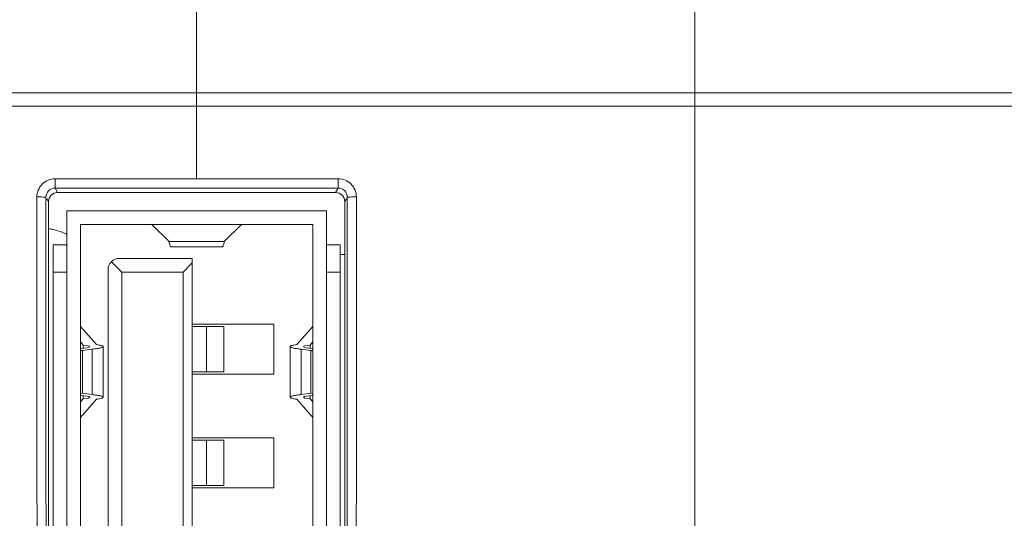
# Model space of a CAD drawing. Header units: centimetres. Extents: x -21 to 21, y -29.7 to 29.7.
# Tile 56 of 75: x 0.329 to 1.413, y 5.389 to 5.939. Entities that reach past the tile are written whole.
import ezdxf

# ---------------------------------------------------------------- set-up
doc = ezdxf.new("R2010")
doc.units = ezdxf.units.CM
doc.header["$MEASUREMENT"] = 0
doc.layers.add('06___PRT_ALL_SURFS', color=7, linetype='Continuous')

msp = doc.modelspace()

# ---------------------------------------------------------------- linework, layer by layer
at = {"layer": '06___PRT_ALL_SURFS', "color": 8, "lineweight": 5}
msp.add_open_spline([(-21.0058, -29.70447), (-21.0058, -29.70447), (20.9942, -29.70447), (20.9942, -29.70447), (20.9942, -29.70447), (20.9942, 29.69554), (20.9942, 29.69554), (20.9942, 29.69554), (-21.0058, 29.69554), (-21.0058, 29.69554), (-21.0058, 29.69554), (-21.0058, -29.70447), (-21.0058, -29.70447)], degree=3, knots=[0, 0, 0, 0, 0.25, 0.25, 0.25, 0.5, 0.5, 0.5, 0.75, 0.75, 0.75, 1, 1, 1, 1], dxfattribs=at)
at = {"layer": '06___PRT_ALL_SURFS', "color": 8, "lineweight": 0}
for points in [[(1.07189, 5.30707), (1.07189, 5.30707), (1.07189, 7.56391), (1.07189, 7.56391)], [(0.5234, 5.76326), (0.5234, 5.76326), (0.5234, 7.1953), (0.5234, 7.1953)]]:
    msp.add_open_spline(points, degree=3, dxfattribs=at)
at = {"layer": '06___PRT_ALL_SURFS', "lineweight": 5}
for points in [[(-4.52294, 5.85808), (-4.52294, 5.85808), (2.52674, 5.85808), (2.52674, 5.85808)], [(2.52265, 5.84334), (2.52265, 5.84334), (-3.85417, 5.84334), (-3.85417, 5.84334)], [(0.36752, 5.76326), (0.36752, 5.76326), (0.36752, 5.7531), (0.36752, 5.7531)], [(0.36752, 5.76326), (0.36752, 5.76326), (0.67928, 5.76326), (0.67928, 5.76326)], [(0.67928, 5.76326), (0.67928, 5.76326), (0.67928, 5.7531), (0.67928, 5.7531)], [(0.37039, 5.74808), (0.36487, 5.74808), (0.3604, 5.74361), (0.3604, 5.73809)], [(0.36752, 5.7531), (0.36752, 5.7531), (0.67928, 5.7531), (0.67928, 5.7531)], [(0.37039, 5.74808), (0.37039, 5.74808), (0.36752, 5.7531), (0.36752, 5.7531)], [(0.6764, 5.74808), (0.6764, 5.74808), (0.37039, 5.74808), (0.37039, 5.74808)], [(0.6764, 5.74808), (0.6764, 5.74808), (0.67928, 5.7531), (0.67928, 5.7531)], [(0.6864, 5.73809), (0.6864, 5.74361), (0.68192, 5.74808), (0.6764, 5.74808)], [(0.34774, 5.06757), (0.34774, 5.06757), (0.34754, 5.74327), (0.34754, 5.74327)], [(0.35774, 5.0674), (0.35774, 5.0674), (0.35753, 5.7431), (0.35753, 5.7431)], [(0.3604, 5.73809), (0.3604, 5.73809), (0.35855, 5.74131), (0.35855, 5.74131)], [(0.3604, 5.73809), (0.3604, 5.73809), (0.3604, 5.06807), (0.3604, 5.06807)], [(0.6864, 5.73809), (0.6864, 5.73809), (0.68824, 5.74131), (0.68824, 5.74131)], [(0.6864, 5.06807), (0.6864, 5.06807), (0.6864, 5.73809), (0.6864, 5.73809)], [(0.68926, 5.7431), (0.68926, 5.7431), (0.68906, 5.0674), (0.68906, 5.0674)], [(0.69926, 5.74327), (0.69926, 5.74327), (0.69905, 5.06757), (0.69905, 5.06757)], [(0.3804, 5.72808), (0.3804, 5.72808), (0.3804, 5.05808), (0.3804, 5.05808)], [(0.6664, 5.72808), (0.6664, 5.72808), (0.3804, 5.72808), (0.3804, 5.72808)], [(0.6664, 5.05808), (0.6664, 5.05808), (0.6664, 5.72808), (0.6664, 5.72808)], [(0.3954, 5.08808), (0.3954, 5.08808), (0.3954, 5.71308), (0.3954, 5.71308)], [(0.3954, 5.71308), (0.3954, 5.71308), (0.6514, 5.71308), (0.6514, 5.71308)], [(0.49297, 5.69415), (0.49297, 5.69415), (0.4739, 5.71308), (0.4739, 5.71308)], [(0.55382, 5.69414), (0.55382, 5.69414), (0.5729, 5.71308), (0.5729, 5.71308)], [(0.6514, 5.71308), (0.6514, 5.71308), (0.6514, 5.08808), (0.6514, 5.08808)], [(0.3654, 5.69058), (0.3654, 5.69058), (0.3654, 5.29058), (0.3654, 5.29058)], [(0.3654, 5.69058), (0.3654, 5.69058), (0.3804, 5.69058), (0.3804, 5.69058)], [(0.49297, 5.69415), (0.49297, 5.69415), (0.55382, 5.69415), (0.55382, 5.69415)], [(0.6664, 5.69058), (0.6664, 5.69058), (0.6814, 5.69058), (0.6814, 5.69058)], [(0.6814, 5.29058), (0.6814, 5.29058), (0.6814, 5.69058), (0.6814, 5.69058)], [(0.55125, 5.68828), (0.55125, 5.68828), (0.49555, 5.68828), (0.49555, 5.68828)], [(0.6864, 5.67983), (0.6864, 5.67983), (0.6814, 5.67983), (0.6814, 5.67983)], [(0.4409, 5.66058), (0.4409, 5.66058), (0.42956, 5.67192), (0.42956, 5.67192)], [(0.5184, 5.67558), (0.5184, 5.67558), (0.4384, 5.67558), (0.4384, 5.67558)], [(0.5184, 5.67058), (0.5184, 5.67058), (0.5084, 5.66058), (0.5084, 5.66058)], [(0.5184, 5.12558), (0.5184, 5.12558), (0.5184, 5.67558), (0.5184, 5.67558)], [(0.3804, 5.66058), (0.3804, 5.66058), (0.3654, 5.66058), (0.3654, 5.66058)], [(0.4259, 5.66308), (0.4259, 5.66308), (0.4259, 5.13808), (0.4259, 5.13808)], [(0.4409, 5.66058), (0.4409, 5.66058), (0.4409, 5.14058), (0.4409, 5.14058)], [(0.5084, 5.66058), (0.5084, 5.66058), (0.4409, 5.66058), (0.4409, 5.66058)], [(0.5084, 5.14058), (0.5084, 5.14058), (0.5084, 5.66058), (0.5084, 5.66058)], [(0.6814, 5.66058), (0.6814, 5.66058), (0.6664, 5.66058), (0.6664, 5.66058)], [(0.41313, 5.58071), (0.41313, 5.58071), (0.39541, 5.60063), (0.39541, 5.60063)], [(0.6084, 5.60308), (0.6084, 5.60308), (0.5184, 5.60308), (0.5184, 5.60308)], [(0.55339, 5.60058), (0.55339, 5.60058), (0.5184, 5.60058), (0.5184, 5.60058)], [(0.5343, 5.55058), (0.5343, 5.55058), (0.5343, 5.60058), (0.5343, 5.60058)], [(0.5534, 5.60058), (0.5534, 5.60058), (0.5534, 5.55058), (0.5534, 5.55058)], [(0.6084, 5.54808), (0.6084, 5.54808), (0.6084, 5.60308), (0.6084, 5.60308)], [(0.65139, 5.60063), (0.65139, 5.60063), (0.63367, 5.58071), (0.63367, 5.58071)], [(0.3954, 5.58371), (0.3954, 5.58371), (0.39852, 5.5802), (0.39852, 5.5802)], [(0.64827, 5.5802), (0.64827, 5.5802), (0.6514, 5.58371), (0.6514, 5.58371)], [(0.39607, 5.57648), (0.39607, 5.57648), (0.3954, 5.57639), (0.3954, 5.57639)], [(0.3954, 5.57429), (0.3954, 5.57429), (0.39768, 5.57413), (0.39768, 5.57413)], [(0.39768, 5.57413), (0.39768, 5.57413), (0.40836, 5.57563), (0.40836, 5.57563)], [(0.39768, 5.52702), (0.39768, 5.52702), (0.39768, 5.57413), (0.39768, 5.57413)], [(0.39852, 5.57672), (0.39852, 5.57672), (0.39852, 5.5802), (0.39852, 5.5802)], [(0.40836, 5.52552), (0.40836, 5.52552), (0.40836, 5.57563), (0.40836, 5.57563)], [(0.4204, 5.52271), (0.4204, 5.52271), (0.4204, 5.57845), (0.4204, 5.57845)], [(0.6264, 5.52271), (0.6264, 5.52271), (0.6264, 5.57845), (0.6264, 5.57845)], [(0.63844, 5.57563), (0.63844, 5.57563), (0.63844, 5.52552), (0.63844, 5.52552)], [(0.63844, 5.57563), (0.63844, 5.57563), (0.64911, 5.57413), (0.64911, 5.57413)], [(0.64827, 5.5802), (0.64827, 5.5802), (0.64827, 5.57672), (0.64827, 5.57672)], [(0.64911, 5.57413), (0.64911, 5.57413), (0.6514, 5.57429), (0.6514, 5.57429)], [(0.64911, 5.52702), (0.64911, 5.52702), (0.64911, 5.57413), (0.64911, 5.57413)], [(0.6514, 5.57639), (0.6514, 5.57639), (0.65072, 5.57648), (0.65072, 5.57648)], [(0.5184, 5.55058), (0.5184, 5.55058), (0.55339, 5.55058), (0.55339, 5.55058)], [(0.5184, 5.54808), (0.5184, 5.54808), (0.6084, 5.54808), (0.6084, 5.54808)], [(0.3954, 5.52686), (0.3954, 5.52686), (0.39768, 5.52702), (0.39768, 5.52702)], [(0.39607, 5.52468), (0.39607, 5.52468), (0.3954, 5.52477), (0.3954, 5.52477)], [(0.3954, 5.51744), (0.3954, 5.51744), (0.39852, 5.52096), (0.39852, 5.52096)], [(0.41313, 5.52045), (0.41313, 5.52045), (0.3954, 5.50053), (0.3954, 5.50053)], [(0.39768, 5.52702), (0.39768, 5.52702), (0.40836, 5.52552), (0.40836, 5.52552)], [(0.39852, 5.52096), (0.39852, 5.52096), (0.39852, 5.52443), (0.39852, 5.52443)], [(0.65139, 5.50053), (0.65139, 5.50053), (0.63367, 5.52045), (0.63367, 5.52045)], [(0.63844, 5.52552), (0.63844, 5.52552), (0.64911, 5.52702), (0.64911, 5.52702)], [(0.64827, 5.52444), (0.64827, 5.52444), (0.64827, 5.52096), (0.64827, 5.52096)], [(0.64827, 5.52096), (0.64827, 5.52096), (0.6514, 5.51744), (0.6514, 5.51744)], [(0.64911, 5.52702), (0.64911, 5.52702), (0.6514, 5.52686), (0.6514, 5.52686)], [(0.6514, 5.52477), (0.6514, 5.52477), (0.65072, 5.52468), (0.65072, 5.52468)], [(0.6084, 5.47808), (0.6084, 5.47808), (0.5184, 5.47808), (0.5184, 5.47808)], [(0.55339, 5.47558), (0.55339, 5.47558), (0.5184, 5.47558), (0.5184, 5.47558)], [(0.5343, 5.42558), (0.5343, 5.42558), (0.5343, 5.47558), (0.5343, 5.47558)], [(0.5534, 5.47558), (0.5534, 5.47558), (0.5534, 5.42558), (0.5534, 5.42558)], [(0.6084, 5.42308), (0.6084, 5.42308), (0.6084, 5.47808), (0.6084, 5.47808)], [(0.5184, 5.42558), (0.5184, 5.42558), (0.55339, 5.42558), (0.55339, 5.42558)], [(0.5184, 5.42308), (0.5184, 5.42308), (0.6084, 5.42308), (0.6084, 5.42308)]]:
    msp.add_open_spline(points, degree=3, dxfattribs=at)
for points, knots in [([(0.34754, 5.74327), (0.34753, 5.74837), (0.34966, 5.75368), (0.35339, 5.75741), (0.35711, 5.76113), (0.36242, 5.76326), (0.36752, 5.76326)], [0, 0, 0, 0, 0.5, 0.5, 0.5, 1, 1, 1, 1]), ([(0.67928, 5.76326), (0.68438, 5.76326), (0.68969, 5.76113), (0.69341, 5.7574), (0.69713, 5.75368), (0.69926, 5.74837), (0.69926, 5.74327)], [0, 0, 0, 0, 0.5, 0.5, 0.5, 1, 1, 1, 1]), ([(0.35753, 5.7431), (0.35753, 5.74565), (0.35859, 5.74832), (0.36045, 5.75018), (0.36231, 5.75204), (0.36497, 5.75311), (0.36752, 5.7531)], [0, 0, 0, 0, 0.5, 0.5, 0.5, 1, 1, 1, 1]), ([(0.67928, 5.7531), (0.68183, 5.75311), (0.68449, 5.75204), (0.68635, 5.75018), (0.68821, 5.74832), (0.68927, 5.74565), (0.68926, 5.7431)], [0, 0, 0, 0, 0.5, 0.5, 0.5, 1, 1, 1, 1]), ([(0.34754, 5.74327), (0.34985, 5.74327), (0.3522, 5.74336), (0.35448, 5.74322), (0.3552, 5.74318), (0.35591, 5.74311), (0.35667, 5.74317), (0.35697, 5.74319), (0.35727, 5.74323), (0.35753, 5.7431)], [0, 0, 0, 0, 0.3333333, 0.3333333, 0.3333333, 0.6666667, 0.6666667, 0.6666667, 1, 1, 1, 1]), ([(0.69926, 5.74327), (0.69694, 5.74327), (0.69459, 5.74336), (0.69231, 5.74322), (0.69159, 5.74318), (0.69088, 5.74311), (0.69013, 5.74317), (0.68983, 5.74319), (0.68952, 5.74323), (0.68926, 5.7431)], [0, 0, 0, 0, 0.3333333, 0.3333333, 0.3333333, 0.6666667, 0.6666667, 0.6666667, 1, 1, 1, 1]), ([(0.36143, 5.70829), (0.36282, 5.708), (0.36421, 5.70769), (0.36559, 5.70736), (0.36895, 5.70657), (0.37229, 5.70567), (0.37552, 5.70445)], [0, 0, 0, 0, 0.5, 0.5, 0.5, 1, 1, 1, 1]), ([(0.37552, 5.70445), (0.37601, 5.70427), (0.3765, 5.70407), (0.37699, 5.70387), (0.3782, 5.70336), (0.37939, 5.70279), (0.38051, 5.70209)], [0, 0, 0, 0, 0.5, 0.5, 0.5, 1, 1, 1, 1]), ([(0.49555, 5.68828), (0.49529, 5.68828), (0.49505, 5.68845), (0.49487, 5.68865), (0.49474, 5.6888), (0.49464, 5.68895), (0.49454, 5.68912), (0.49442, 5.68933), (0.49431, 5.68954), (0.49421, 5.68977), (0.49395, 5.69037), (0.49375, 5.69099), (0.49357, 5.69161), (0.49334, 5.69245), (0.49314, 5.69329), (0.49297, 5.69414)], [0, 0, 0, 0, 0.2, 0.2, 0.2, 0.4, 0.4, 0.4, 0.6, 0.6, 0.6, 0.8, 0.8, 0.8, 1, 1, 1, 1]), ([(0.55382, 5.69414), (0.55365, 5.69329), (0.55346, 5.69245), (0.55322, 5.69161), (0.55305, 5.69099), (0.55285, 5.69037), (0.55258, 5.68977), (0.55249, 5.68954), (0.55238, 5.68933), (0.55226, 5.68912), (0.55216, 5.68895), (0.55206, 5.6888), (0.55192, 5.68865), (0.55174, 5.68845), (0.55151, 5.68828), (0.55125, 5.68828)], [0, 0, 0, 0, 0.2, 0.2, 0.2, 0.4, 0.4, 0.4, 0.6, 0.6, 0.6, 0.8, 0.8, 0.8, 1, 1, 1, 1]), ([(0.4384, 5.67558), (0.43508, 5.67558), (0.4319, 5.67426), (0.42956, 5.67192), (0.42721, 5.66957), (0.4259, 5.66639), (0.4259, 5.66308)], [0, 0, 0, 0, 0.5, 0.5, 0.5, 1, 1, 1, 1]), ([(0.39607, 5.57648), (0.40176, 5.57692), (0.40529, 5.57757), (0.40576, 5.57828), (0.40622, 5.579), (0.40359, 5.57969), (0.39852, 5.5802)], [0, 0, 0, 0, 0.5, 0.5, 0.5, 1, 1, 1, 1]), ([(0.40836, 5.57563), (0.41007, 5.5758), (0.41177, 5.57599), (0.41347, 5.57623), (0.41474, 5.57642), (0.41601, 5.57663), (0.41727, 5.57692), (0.41773, 5.57703), (0.41818, 5.57715), (0.41863, 5.57729), (0.41896, 5.5774), (0.41929, 5.57752), (0.41961, 5.57767), (0.41982, 5.57777), (0.42003, 5.57788), (0.4202, 5.57806), (0.42031, 5.57816), (0.4204, 5.5783), (0.4204, 5.57845)], [0, 0, 0, 0, 0.1666667, 0.1666667, 0.1666667, 0.3333333, 0.3333333, 0.3333333, 0.5, 0.5, 0.5, 0.6666667, 0.6666667, 0.6666667, 0.8333333, 0.8333333, 0.8333333, 1, 1, 1, 1]), ([(0.4204, 5.57845), (0.4204, 5.5787), (0.42016, 5.5789), (0.41993, 5.57905), (0.41973, 5.57917), (0.41955, 5.57926), (0.41935, 5.57934), (0.41909, 5.57945), (0.41881, 5.57954), (0.41854, 5.57963), (0.41778, 5.57987), (0.41702, 5.58004), (0.41625, 5.58019), (0.41522, 5.58039), (0.41417, 5.58056), (0.41313, 5.58071)], [0, 0, 0, 0, 0.2, 0.2, 0.2, 0.4, 0.4, 0.4, 0.6, 0.6, 0.6, 0.8, 0.8, 0.8, 1, 1, 1, 1]), ([(0.63367, 5.58071), (0.63262, 5.58056), (0.63158, 5.58039), (0.63054, 5.58019), (0.62977, 5.58004), (0.62901, 5.57987), (0.62826, 5.57963), (0.62798, 5.57954), (0.62771, 5.57945), (0.62745, 5.57934), (0.62725, 5.57926), (0.62706, 5.57917), (0.62687, 5.57905), (0.62664, 5.5789), (0.6264, 5.5787), (0.6264, 5.57845)], [0, 0, 0, 0, 0.2, 0.2, 0.2, 0.4, 0.4, 0.4, 0.6, 0.6, 0.6, 0.8, 0.8, 0.8, 1, 1, 1, 1]), ([(0.6264, 5.57845), (0.6264, 5.5783), (0.62649, 5.57816), (0.6266, 5.57806), (0.62677, 5.57788), (0.62697, 5.57777), (0.62719, 5.57767), (0.62751, 5.57752), (0.62783, 5.5774), (0.62817, 5.57729), (0.62861, 5.57715), (0.62907, 5.57703), (0.62953, 5.57692), (0.63078, 5.57663), (0.63205, 5.57642), (0.63333, 5.57623), (0.63502, 5.57599), (0.63673, 5.5758), (0.63844, 5.57563)], [0, 0, 0, 0, 0.1666667, 0.1666667, 0.1666667, 0.3333333, 0.3333333, 0.3333333, 0.5, 0.5, 0.5, 0.6666667, 0.6666667, 0.6666667, 0.8333333, 0.8333333, 0.8333333, 1, 1, 1, 1]), ([(0.64827, 5.5802), (0.6432, 5.57969), (0.64057, 5.579), (0.64104, 5.57828), (0.64151, 5.57757), (0.64503, 5.57692), (0.65072, 5.57648)], [0, 0, 0, 0, 0.5, 0.5, 0.5, 1, 1, 1, 1]), ([(0.39852, 5.52096), (0.40359, 5.52146), (0.40622, 5.52216), (0.40576, 5.52287), (0.40529, 5.52358), (0.40176, 5.52424), (0.39607, 5.52468)], [0, 0, 0, 0, 0.5, 0.5, 0.5, 1, 1, 1, 1]), ([(0.40836, 5.52552), (0.41007, 5.52536), (0.41177, 5.52517), (0.41347, 5.52492), (0.41474, 5.52474), (0.41601, 5.52453), (0.41727, 5.52423), (0.41773, 5.52413), (0.41818, 5.52401), (0.41863, 5.52387), (0.41896, 5.52376), (0.41929, 5.52364), (0.41961, 5.52349), (0.41982, 5.52339), (0.42003, 5.52328), (0.4202, 5.5231), (0.42031, 5.52299), (0.4204, 5.52286), (0.4204, 5.52271)], [0, 0, 0, 0, 0.1666667, 0.1666667, 0.1666667, 0.3333333, 0.3333333, 0.3333333, 0.5, 0.5, 0.5, 0.6666667, 0.6666667, 0.6666667, 0.8333333, 0.8333333, 0.8333333, 1, 1, 1, 1]), ([(0.4204, 5.52271), (0.4204, 5.52246), (0.42016, 5.52226), (0.41993, 5.52211), (0.41974, 5.52198), (0.41955, 5.5219), (0.41935, 5.52181), (0.41909, 5.52171), (0.41881, 5.52161), (0.41854, 5.52152), (0.41778, 5.52128), (0.41702, 5.52112), (0.41625, 5.52097), (0.41522, 5.52076), (0.41417, 5.52059), (0.41313, 5.52045)], [0, 0, 0, 0, 0.2, 0.2, 0.2, 0.4, 0.4, 0.4, 0.6, 0.6, 0.6, 0.8, 0.8, 0.8, 1, 1, 1, 1]), ([(0.6264, 5.52271), (0.6264, 5.52286), (0.62649, 5.52299), (0.62659, 5.5231), (0.62676, 5.52328), (0.62697, 5.52339), (0.62719, 5.52349), (0.62751, 5.52364), (0.62783, 5.52376), (0.62817, 5.52387), (0.62862, 5.52401), (0.62907, 5.52413), (0.62953, 5.52423), (0.63078, 5.52453), (0.63205, 5.52474), (0.63333, 5.52492), (0.63502, 5.52517), (0.63673, 5.52536), (0.63844, 5.52552)], [0, 0, 0, 0, 0.1666667, 0.1666667, 0.1666667, 0.3333333, 0.3333333, 0.3333333, 0.5, 0.5, 0.5, 0.6666667, 0.6666667, 0.6666667, 0.8333333, 0.8333333, 0.8333333, 1, 1, 1, 1]), ([(0.63367, 5.52045), (0.63262, 5.52059), (0.63158, 5.52076), (0.63054, 5.52097), (0.62977, 5.52112), (0.62901, 5.52128), (0.62826, 5.52152), (0.62798, 5.52161), (0.62771, 5.52171), (0.62745, 5.52181), (0.62725, 5.5219), (0.62706, 5.52198), (0.62686, 5.52211), (0.62664, 5.52226), (0.6264, 5.52246), (0.6264, 5.52271)], [0, 0, 0, 0, 0.2, 0.2, 0.2, 0.4, 0.4, 0.4, 0.6, 0.6, 0.6, 0.8, 0.8, 0.8, 1, 1, 1, 1]), ([(0.65072, 5.52468), (0.64503, 5.52424), (0.64151, 5.52358), (0.64104, 5.52287), (0.64057, 5.52216), (0.6432, 5.52146), (0.64827, 5.52096)], [0, 0, 0, 0, 0.5, 0.5, 0.5, 1, 1, 1, 1])]:
    msp.add_open_spline(points, degree=3, knots=knots, dxfattribs=at)

doc.saveas('drawing.dxf')
